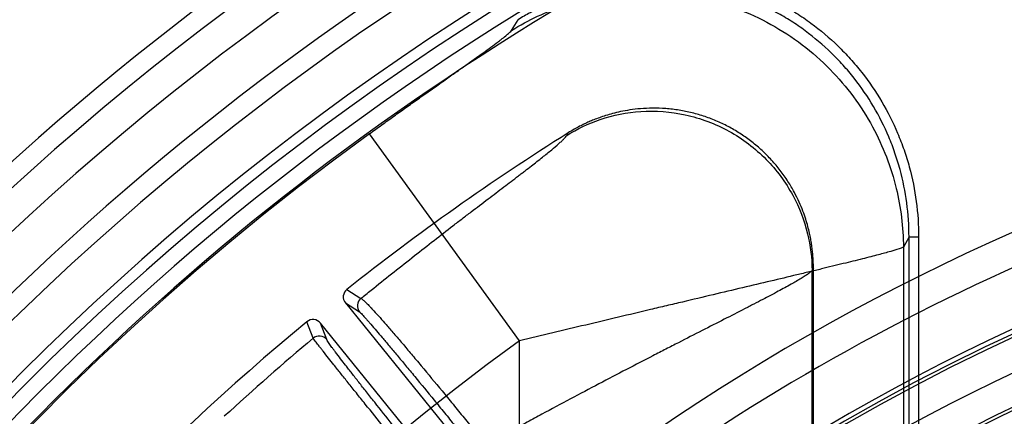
# Model space of a CAD drawing. Header units: millimetres. Extents: x 0 to 297, y 0 to 210.
# Tile 102 of 256: x 142.6064 to 142.8523, y 93.8676 to 93.9667. Entities that reach past the tile are written whole.
import ezdxf

# ---------------------------------------------------------------- set-up
doc = ezdxf.new("R2010")
doc.units = ezdxf.units.MM
doc.header["$LTSCALE"] = 16.335
doc.layers.get('0').update_dxf_attribs({"linetype": 'CONTINUOUS'})
for name, color, linetype in [('01_GLOBAL', 7, 'CONTINUOUS'), ('INTFCLR_144815', 7, 'CONTINUOUS'), ('INTFCLR_72935', 7, 'CONTINUOUS')]:
    doc.layers.add(name, color=color, linetype=linetype)

msp = doc.modelspace()

# ---------------------------------------------------------------- linework, layer by layer
at = {"color": 7, "linetype": 'Continuous'}
msp.add_circle((144.2368034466, 92.193132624), 3.04, dxfattribs=at)
at = {"color": 9, "linetype": 'Continuous'}
msp.add_arc((144.2368034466, 92.193132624), 3.001038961, 92.9674534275, 177.0325465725, dxfattribs=at)
at = {"layer": '01_GLOBAL', "color": 7, "linetype": 'Continuous'}
msp.add_circle((144.2368034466, 92.193132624), 3.08, dxfattribs=at)
at = {"layer": 'INTFCLR_144815', "color": 9, "linetype": 'Continuous'}
for p, q in [((142.7292260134, 93.9640525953), (142.7308600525, 93.9667218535)), ((142.731190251, 93.88643109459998), (142.6937106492, 93.9382003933)), ((142.7429875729, 93.93780553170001), (142.7433511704, 93.9384236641)), ((142.8284605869, 93.912410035), (142.8270586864, 93.90988444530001)), ((142.828460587, 93.864740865), (142.828460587, 93.91241003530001)), ((142.828460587, 93.91241003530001), (142.8308572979, 93.91241003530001)), ((142.8308572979, 93.91241003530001), (142.8308572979, 93.864740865)), ((142.8270586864, 93.90988444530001), (142.8270586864, 93.86547910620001)), ((142.8045797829, 93.9046209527), (142.804250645, 93.90402454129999)), ((142.8042506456, 93.8638700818), (142.8042506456, 93.90402439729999)), ((142.6880925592, 93.8993050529), (142.6916179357, 93.8970523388)), ((142.6877201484, 93.8959140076), (142.6912375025, 93.89366053)), ((142.6796536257, 93.88710478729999), (142.6781072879, 93.89122411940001)), ((142.683049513, 93.8867709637), (142.6815005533, 93.890882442)), ((142.7311902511, 93.8438171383), (142.7311902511, 93.88643109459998))]:
    msp.add_line(p, q, dxfattribs=at)
at = {"layer": 'INTFCLR_144815', "color": 6, "linetype": 'Continuous'}
for p, q in [((142.8045797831, 93.86369684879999), (142.8045797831, 93.9046209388)), ((142.6877201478, 93.8959140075), (142.7565085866, 93.81096736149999)), ((142.7502914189, 93.80593279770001), (142.6815005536, 93.8908824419))]:
    msp.add_line(p, q, dxfattribs=at)
for radius in [0.5104906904, 0.4864760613]:
    msp.add_circle((143.076579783, 93.4093562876), radius, dxfattribs=at)
for centre, radius, start, end in [((143.076579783, 93.4093562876), 0.7037433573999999, 313.9937911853, 154.5150993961), ((143.076579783, 93.4093562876), 0.6797433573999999, 312.9543589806, 154.5144414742), ((143.076579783, 93.4093562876), 0.6747273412, 71.6563998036, 156.0440844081), ((143.076579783, 93.4093562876), 0.6638812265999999, 70.9981667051, 162.0018332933), ((143.076579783, 93.4093562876), 0.6572577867, 108.7136429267, 257.7559644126), ((143.076579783, 93.4093562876), 0.5288304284, 45.0000000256, 314.9999999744), ((143.0769374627, 93.4086159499), 0.62608, 122.1960171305, 128.3949436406), ((143.076579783, 93.4093562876), 0.5278840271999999, 44.999999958, 315.000000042), ((143.076579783, 93.4093562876), 0.5271191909, 44.99999997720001, 315.0000000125), ((143.076579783, 93.4093562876), 0.5111765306, 47.86578076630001, 312.1342192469), ((143.076579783, 93.4093562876), 0.5038693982, 45.72777364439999, 314.2722263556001), ((142.689584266, 93.8974254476), 0.0023998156, 128.4362211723, 219.0353809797), ((143.076579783, 93.4093562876), 0.4878728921, 45.6663486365, 314.3336513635), ((143.076579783, 93.4093562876), 0.4878399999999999, 45.741955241, 314.258044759), ((142.6796345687, 93.88937330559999), 0.0023998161, 38.9645902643, 129.5292654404), ((143.0769374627, 93.4086159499), 0.62608, 129.5705236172, 143.3764988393), ((143.076579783, 93.4093562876), 0.488, 100.6326298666, 122.5166912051)]:
    msp.add_arc(centre, radius, start, end, dxfattribs=at)
at = {"layer": 'INTFCLR_144815', "color": 9, "linetype": 'Continuous'}
for centre, radius, start, end in [((143.076579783, 93.4093562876), 0.6987965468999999, 71.617857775, 156.0236179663), ((143.0765797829, 93.4093562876), 0.6907968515, 71.6178577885, 156.0236179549), ((143.076579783, 93.4093562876), 0.6611483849, 70.768222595, 162.2317774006), ((143.076579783, 93.4093562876), 0.6532473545, 107.7076787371, 136.2923212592), ((143.076579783, 93.4093562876), 0.5509009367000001, 52.2436298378, 307.7563701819), ((143.076579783, 93.4093562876), 0.6528896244, 125.9035433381, 247.5002459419), ((143.076579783, 93.4093562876), 0.518921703, 52.5411294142, 307.4588705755), ((143.076579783, 93.4093562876), 0.5429069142, 108.4596803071, 135.5403197), ((143.076579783, 93.4093562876), 0.5036973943, 45.7280221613, 314.2719778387), ((143.076579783, 93.4093562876), 0.4956986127, 45.73034182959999, 314.2696581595), ((142.6931058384, 93.89516806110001), 0.0024008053, 128.2970066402, 218.8995204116), ((143.1912247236, 93.28328929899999), 0.7913901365, 130.272299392, 132.411939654), ((142.6811864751, 93.88525688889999), 0.0024008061, 39.1004636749, 129.6760350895), ((143.0765797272, 93.40935632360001), 0.5889772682, 125.9035433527, 247.5002459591)]:
    msp.add_arc(centre, radius, start, end, dxfattribs=at)
for points, knots in [([(142.7539063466, 93.9778938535), (142.7545144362, 93.9779940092), (142.7558591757, 93.97819638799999), (142.758700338, 93.97853471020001), (142.7638735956, 93.9788862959), (142.7697574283, 93.9786975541), (142.7748799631, 93.9780177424), (142.77779849, 93.9774795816), (142.7821747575, 93.97651829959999), (142.7885203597, 93.974548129), (142.794535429, 93.9717614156), (142.7984018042, 93.96955783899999), (142.8009452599, 93.9679917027), (142.8052189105, 93.96504974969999), (142.8097078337, 93.9612433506), (142.8132943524, 93.9575262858), (142.8152431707, 93.95529148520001), (142.8180714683, 93.95181766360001), (142.8218189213, 93.9463232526), (142.8247971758, 93.9404047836), (142.8264573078, 93.9362812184), (142.8274781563, 93.9334770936), (142.8290069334, 93.92850927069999), (142.8304594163, 93.92129701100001), (142.830857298, 93.9153945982), (142.8308572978, 93.91241003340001)], [0, 0, 0, 0, 0.016043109, 0.0353363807, 0.0739229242, 0.1510960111, 0.1896825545, 0.2089758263, 0.228269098, 0.3054421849, 0.3826152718, 0.4019085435, 0.4212018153, 0.4597883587, 0.5369614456, 0.5755479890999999, 0.5948412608, 0.6141345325, 0.6913076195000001, 0.7684807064, 0.7877739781, 0.8070672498, 0.8456537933, 0.9228268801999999, 1, 1, 1, 1]), ([(142.828460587, 93.91241003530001), (142.8284610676, 93.9152617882), (142.8280838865, 93.92095862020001), (142.8266724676, 93.9279597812), (142.8252042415, 93.9327288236), (142.8242253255, 93.9354197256), (142.8226315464, 93.939382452), (142.8197483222, 93.9451209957), (142.8161234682, 93.95042705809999), (142.8134204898, 93.9537478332), (142.8115440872, 93.9559006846), (142.8080896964, 93.9594834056), (142.803735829, 93.9631745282), (142.7996273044, 93.96600070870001), (142.797189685, 93.96750177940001), (142.7934775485, 93.9696181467), (142.7876512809, 93.9723207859), (142.7815125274, 93.9742199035), (142.7773309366, 93.97513768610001), (142.774521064, 93.97565570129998), (142.7695858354, 93.9763110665), (142.7638800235, 93.9764923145), (142.7589047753, 93.97615117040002), (142.7560620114, 93.9758119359), (142.751836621, 93.9751633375), (142.7455902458, 93.9736639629), (142.7395953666, 93.9713482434), (142.7357432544, 93.96947907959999), (142.7334539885, 93.96827301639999), (142.7318403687, 93.9673284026), (142.7308600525, 93.9667218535)], [0, 0, 0, 0, 0.0629375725, 0.1255753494, 0.1571468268, 0.1729892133, 0.1887582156, 0.2514024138, 0.3142666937, 0.330114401, 0.3458910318, 0.3772805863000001, 0.4398855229, 0.4714188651, 0.487268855, 0.5030518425, 0.5657148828, 0.6285499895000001, 0.6444013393, 0.6601890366, 0.6915950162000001, 0.754210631, 0.7857360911, 0.8015890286, 0.8173816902, 0.8800725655, 0.942904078, 0.9587583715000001, 0.9745582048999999, 1, 1, 1, 1]), ([(142.7292260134, 93.9640525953), (142.7334143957, 93.9666466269), (142.7429462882, 93.9711127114), (142.7591806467, 93.97427218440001), (142.7769974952, 93.97291190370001), (142.7944075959, 93.9663450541), (142.8092133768, 93.9550745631), (142.819822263, 93.94069603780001), (142.825760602, 93.9252599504), (142.8270343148, 93.9148110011), (142.8270586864, 93.90988444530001)], [0, 0, 0, 0, 0.1091739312, 0.2308407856, 0.3625742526, 0.4999999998, 0.637425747, 0.7691592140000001, 0.8908260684, 1, 1, 1, 1]), ([(142.6937106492, 93.9382003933), (142.6947350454, 93.93894205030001), (142.6967733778, 93.94041383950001), (142.6998176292, 93.9426007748), (142.7028293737, 93.94475400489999), (142.7053190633, 93.94652624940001), (142.7072923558, 93.94792721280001), (142.709219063, 93.94929296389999), (142.7115588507, 93.9509482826), (142.7142715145, 93.9528653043), (142.7168500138, 93.9546885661), (142.7189101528, 93.95614974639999), (142.7204791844, 93.95726831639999), (142.7219144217, 93.9582956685), (142.7235540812, 93.95947956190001), (142.7250797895, 93.9606010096), (142.7261630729, 93.9614154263), (142.7270440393, 93.9620921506), (142.7279361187, 93.9627964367), (142.7287167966, 93.9634822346), (142.7291191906, 93.9638766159), (142.7292260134, 93.9640525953)], [0, 0, 0, 0, 0.0863229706, 0.1716062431, 0.2558480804, 0.3390274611, 0.3802000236, 0.4210306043, 0.5002259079, 0.5758309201, 0.6477553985, 0.7157787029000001, 0.7482262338, 0.779280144, 0.8362536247, 0.8862647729, 0.9085268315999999, 0.9287496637, 0.9621161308, 0.9859485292, 1, 1, 1, 1]), ([(142.7429875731, 93.93780553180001), (142.7456026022, 93.9394376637), (142.7515586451, 93.9422524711), (142.7617144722, 93.94426044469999), (142.7728720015, 93.94343711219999), (142.7837826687, 93.9393468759), (142.7930645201, 93.93230273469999), (142.7997153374, 93.9233063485), (142.8034371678, 93.91364608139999), (142.8042353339, 93.9071069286), (142.8042506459, 93.9040243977)], [0, 0, 0, 0, 0.1091208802, 0.2307725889, 0.3625282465, 0.5000000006, 0.6374717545, 0.7692274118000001, 0.8908791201, 1, 1, 1, 1]), ([(142.6916176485, 93.8970521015), (142.6918074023, 93.8972069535), (142.6928675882, 93.89807139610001), (142.6972939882, 93.9016633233), (142.7031781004, 93.90634930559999), (142.7097927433, 93.9115163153), (142.7133915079, 93.9142970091), (142.7157398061, 93.91610145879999), (142.7172500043, 93.9172595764), (142.7197875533, 93.9192002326), (142.7232593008, 93.9218438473), (142.7271937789, 93.9248328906), (142.7299937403, 93.92696483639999), (142.7317543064, 93.928312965), (142.7328360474, 93.9291435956), (142.7345659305, 93.9304784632), (142.7367906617, 93.93221712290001), (142.7390902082, 93.9340697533), (142.7406863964, 93.93542438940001), (142.7417010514, 93.9363523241), (142.7423714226, 93.93702069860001), (142.7428029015, 93.9374912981), (142.7429875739, 93.93780553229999)], [0, 0, 0, 0, 0.0111983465, 0.0625455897, 0.2606379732, 0.3551119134, 0.4463183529, 0.468578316, 0.4905196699, 0.5333346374, 0.6146422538, 0.6900381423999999, 0.7592544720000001, 0.7755500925, 0.7914251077, 0.8216135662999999, 0.8754548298, 0.9205247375, 0.9566143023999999, 0.97118213, 0.9833349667, 1, 1, 1, 1]), ([(142.8270586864, 93.90988444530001), (142.8267276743, 93.90968480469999), (142.8256496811, 93.90934423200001), (142.8235787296, 93.90869977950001), (142.8212115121, 93.90807062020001), (142.8188535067, 93.90745344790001), (142.8159326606, 93.9067088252), (142.8118196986, 93.90568535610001), (142.8074077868, 93.9046109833), (142.8035408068, 93.9036785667), (142.7993052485, 93.9026628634), (142.7937436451, 93.9013370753), (142.7867827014, 93.8996848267), (142.7794564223, 93.89794949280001), (142.7731343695, 93.89645131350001), (142.7679262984, 93.895216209), (142.7625931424, 93.89394957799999), (142.7558634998, 93.8923483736), (142.7477186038, 93.8904037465), (142.7394836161, 93.888428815), (142.7339644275, 93.8871005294), (142.7311902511, 93.88643109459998)], [0, 0, 0, 0, 0.0117477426, 0.0339399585, 0.066203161, 0.0860529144, 0.1080404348, 0.1578006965, 0.2148647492, 0.2460383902, 0.2786896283, 0.3472360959, 0.4197960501, 0.4961159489, 0.5760482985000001, 0.6172495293, 0.6587834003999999, 0.7426356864, 0.8274782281, 0.9132705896, 1, 1, 1, 1]), ([(142.8042506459, 93.9040243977), (142.8039850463, 93.9037032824), (142.8033846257, 93.90326133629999), (142.8024655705, 93.90263022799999), (142.8010472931, 93.9017466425), (142.7988188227, 93.9004624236), (142.7956100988, 93.89871432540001), (142.792504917, 93.8970771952), (142.7900879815, 93.89582081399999), (142.7885747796, 93.8950385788), (142.78610969, 93.89376833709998), (142.7821900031, 93.89176194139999), (142.7766820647, 93.88895230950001), (142.7718192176, 93.8864685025), (142.7682629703, 93.88464532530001), (142.7661465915, 93.88355768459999), (142.7628577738, 93.8818644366), (142.7578178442, 93.8792564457), (142.7485576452, 93.8744152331), (142.740304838, 93.8700205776), (142.7331118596, 93.8661196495), (142.7284437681, 93.8635685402), (142.7250051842, 93.8616685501), (142.7228032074, 93.8604429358)], [0, 0, 0, 0, 0.013526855, 0.0238058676, 0.0363092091, 0.06770369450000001, 0.1073118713, 0.1548991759, 0.1816510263, 0.1957317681, 0.2101926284, 0.2716665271, 0.3386648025, 0.4108982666, 0.448913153, 0.4683867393, 0.4881369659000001, 0.5689864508, 0.6525880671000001, 0.8273224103, 0.8724787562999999, 0.9181978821, 1, 1, 1, 1]), ([(142.6916179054, 93.8970523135), (142.6917670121, 93.8970025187), (142.6921268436, 93.8967020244), (142.6927843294, 93.8961095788), (142.6934929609, 93.89537969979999), (142.6941969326, 93.8946372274), (142.6956505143, 93.89306496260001), (142.6971993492, 93.8913151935), (142.6988602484, 93.8894066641), (142.7001999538, 93.887854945), (142.7019885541, 93.8857621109), (142.7038446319, 93.8835666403), (142.7054175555, 93.8816939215), (142.7079818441, 93.8786273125), (142.7105864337, 93.87547834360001), (142.7132285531, 93.8722599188), (142.7150604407, 93.870020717), (142.7182639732, 93.8660860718), (142.7209940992, 93.8627013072), (142.7228031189, 93.8604428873)], [0, 0, 0, 0, 0.0097983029, 0.028326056, 0.0557697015, 0.0729163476, 0.0921524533, 0.1892020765, 0.2185665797, 0.2498476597, 0.316979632, 0.3901591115, 0.4290389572, 0.4694153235, 0.6393187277, 0.6837488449, 0.7289568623, 0.819642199, 1, 1, 1, 1]), ([(142.6912375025, 93.89366053), (142.6915905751, 93.8934338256), (142.6921198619, 93.89276592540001), (142.6928661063, 93.8919797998), (142.6934992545, 93.8912560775), (142.6948232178, 93.8897435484), (142.6962465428, 93.88807161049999), (142.6977807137, 93.88625587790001), (142.6990207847, 93.8847812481), (142.7006805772, 93.8827961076), (142.7024074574, 93.880717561), (142.7038730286, 93.87894644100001), (142.7062649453, 93.8760482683), (142.7087010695, 93.87307801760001), (142.711175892, 93.87004534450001), (142.7128931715, 93.8679365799), (142.7158993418, 93.8642338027), (142.7184665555, 93.86105286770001), (142.7201704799, 93.8589327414)], [0, 0, 0, 0, 0.0278420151, 0.055214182, 0.07234612, 0.09156942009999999, 0.1886366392, 0.2180094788, 0.2493062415, 0.3164850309, 0.3897110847, 0.4286186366, 0.4690269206, 0.6390579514, 0.6835215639, 0.7287628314, 0.8195145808, 1, 1, 1, 1]), ([(142.7078112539, 93.8519558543), (142.7060689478, 93.8540961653), (142.7034643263, 93.85730131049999), (142.700436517, 93.86103964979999), (142.6987269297, 93.8631538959), (142.6962844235, 93.8661776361), (142.6938964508, 93.8691427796), (142.6915670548, 93.8720428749), (142.6901451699, 93.8738152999), (142.6884767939, 93.8758988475), (142.686884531, 93.87789385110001), (142.6857009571, 93.879380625), (142.6842374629, 93.88122208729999), (142.6828857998, 93.8829263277), (142.6816559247, 93.8844942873), (142.681065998, 93.88524579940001), (142.6804072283, 93.88610898), (142.6798815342, 93.8867542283), (142.6796536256, 93.88710478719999)], [0, 0, 0, 0, 0.1838322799, 0.2751017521, 0.3204426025, 0.3649431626, 0.5340171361, 0.5740391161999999, 0.6127182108, 0.6853745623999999, 0.751835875, 0.7827424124, 0.8119578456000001, 0.9085167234, 0.9276285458, 0.9447004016, 0.9721480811, 1, 1, 1, 1]), ([(142.7092081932, 93.85346599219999), (142.7075711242, 93.8554785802), (142.7051268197, 93.8584949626), (142.7022893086, 93.862016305), (142.7006883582, 93.8640088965), (142.6984023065, 93.86685988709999), (142.6961697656, 93.86965772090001), (142.6939966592, 93.8723979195), (142.692671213, 93.87407359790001), (142.6911179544, 93.87604516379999), (142.6896383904, 93.87793517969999), (142.6885407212, 93.8793455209), (142.6871858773, 93.8810946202), (142.6859385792, 93.88271732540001), (142.6848166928, 93.8842190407), (142.684277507, 93.8849404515), (142.6837006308, 93.8857811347), (142.6831894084, 93.88640046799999), (142.683049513, 93.88677096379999)], [0, 0, 0, 0, 0.1837379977, 0.2749643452, 0.3202842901, 0.3647664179, 0.5337759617, 0.5737876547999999, 0.6124558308, 0.685090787, 0.7515474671, 0.7824501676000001, 0.8116621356, 0.9082442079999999, 0.9273682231, 0.9444594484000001, 0.9719520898, 1, 1, 1, 1])]:
    msp.add_open_spline(points, degree=3, knots=knots, dxfattribs=at)
at = {"layer": 'INTFCLR_144815', "color": 6, "linetype": 'Continuous'}
msp.add_open_spline([(142.8045797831, 93.9046209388), (142.8045797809, 93.9052102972), (142.8045554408, 93.9063192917), (142.804456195, 93.90788646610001), (142.8043167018, 93.90927996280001), (142.8041400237, 93.910604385), (142.8039128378, 93.9119665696), (142.8036081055, 93.9134611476), (142.8032017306, 93.91511394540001), (142.80266405, 93.9169438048), (142.8019559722, 93.9189710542), (142.8010257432, 93.9212165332), (142.7998029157, 93.9237024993), (142.7982397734, 93.92636489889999), (142.7963459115, 93.92906053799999), (142.794188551, 93.9316389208), (142.7918245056, 93.934023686), (142.7892719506, 93.93619811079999), (142.7865474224, 93.9381490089), (142.7836704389, 93.9398627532), (142.7806619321, 93.941327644), (142.7775416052, 93.94253475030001), (142.7743310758, 93.94347568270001), (142.7710543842, 93.9441436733), (142.7677361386, 93.944534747), (142.7644998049, 93.9446437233), (142.7614975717, 93.94450522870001), (142.7588475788, 93.94419363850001), (142.7565412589, 93.94377609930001), (142.7545238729, 93.9432955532), (142.7527535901, 93.9427819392), (142.7511935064, 93.94225522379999), (142.7498136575, 93.94172910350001), (142.7485777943, 93.9412080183), (142.7473906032, 93.9406624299), (142.7461555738, 93.94004585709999), (142.7447899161, 93.9393011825), (142.7438462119, 93.9387354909), (142.7433511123, 93.9384237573)], degree=3, knots=[0, 0, 0, 0, 0.0207414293, 0.0390233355, 0.0552516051, 0.0700182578, 0.08603948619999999, 0.1038440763, 0.1236867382, 0.1459214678, 0.1709403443, 0.1992233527, 0.2314082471, 0.2683650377, 0.3077640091, 0.347211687, 0.3865404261, 0.4258013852, 0.4650810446, 0.5043329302, 0.5435147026, 0.5827060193, 0.621939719, 0.6611175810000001, 0.7002572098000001, 0.7393909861, 0.7749448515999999, 0.8059263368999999, 0.83322735, 0.8573847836, 0.8788790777, 0.8980759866, 0.9153179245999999, 0.9308390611, 0.9452695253, 0.9612929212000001, 0.979409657, 1, 1, 1, 1], dxfattribs=at)
at = {"layer": 'INTFCLR_72935', "color": 6, "linetype": 'Continuous'}
for radius in [0.4827613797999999, 0.4587930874]:
    msp.add_arc((143.076579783, 93.4093562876), radius, 90, 270.0000000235, dxfattribs=at)

doc.saveas('drawing.dxf')
